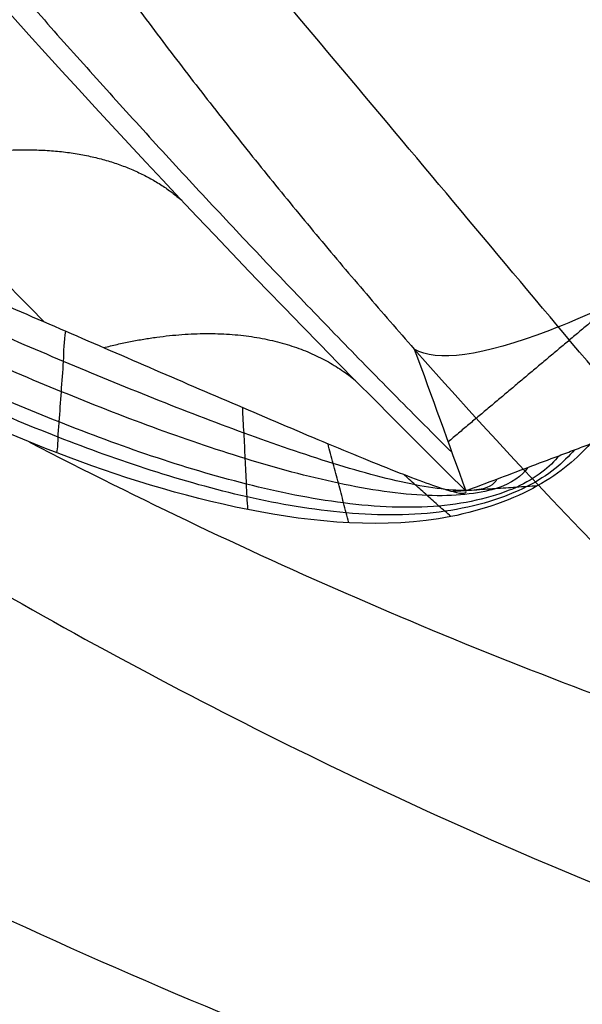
# Model space of a CAD drawing. Header units: millimetres. Extents: x -1267 to 1231, y -1283 to 1250.
# Tile 55 of 256: x 623.903 to 624.398, y -658.611 to -657.745. Entities that reach past the tile are written whole.
import ezdxf

# ---------------------------------------------------------------- set-up
doc = ezdxf.new("R2010")
doc.units = ezdxf.units.MM
doc.layers.add('Default', color=7, linetype='Continuous', true_color=0x000000)

msp = doc.modelspace()

# ---------------------------------------------------------------- linework, layer by layer
at = {"layer": 'Default'}
for points, degree, knots in [([(300.0524072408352, -3.748458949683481, 710.8801906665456), (300.0521961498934, -3.748091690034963, 707.694357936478), (300.2199723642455, -4.039985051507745, 701.1464371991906), (301.2617391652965, -5.85238567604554, 688.3580270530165), (303.929137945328, -10.49283848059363, 672.899898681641), (309.0513282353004, -19.40348730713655, 655.9805085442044), (315.8944462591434, -31.30736021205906, 640.5812651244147), (324.2890064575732, -45.90934122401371, 626.5797538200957), (334.0890597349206, -62.95526292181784, 613.8674948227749), (345.3206197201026, -82.49005284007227, 602.1906041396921), (357.8951350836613, -104.3593166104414, 591.549625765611), (371.5217297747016, -128.0567730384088, 582.0611282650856), (385.9062275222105, -153.0705060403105, 573.716755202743), (400.8861500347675, -179.1176720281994, 566.4262724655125), (416.4944371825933, -206.2551818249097, 560.0475722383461), (432.5959151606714, -234.2476084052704, 554.5349066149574), (454.6412700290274, -272.5695528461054, 548.2552379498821), (482.4639565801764, -320.9260805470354, 542.4181849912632), (515.5562877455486, -378.4250326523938, 538.1255835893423), (557.3284445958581, -450.9774550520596, 535.5289813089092), (597.064947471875, -519.9454697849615, 536.8430855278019), (634.2348140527, -584.3823459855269, 542.1044032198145), (659.0528953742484, -627.3639474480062, 547.4567281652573), (681.6094466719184, -666.3808593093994, 554.094026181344), (701.9904286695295, -701.578686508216, 561.8575278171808), (720.1137210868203, -732.8121315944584, 570.5500290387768), (733.7220052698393, -756.1979860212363, 578.6739236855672), (743.3935030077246, -772.7664622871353, 585.5580797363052), (751.6182144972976, -786.8203229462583, 592.1376186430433), (760.515258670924, -801.9546401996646, 600.5790195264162), (769.4330000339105, -816.9989490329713, 611.4899987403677), (776.3038348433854, -828.4591067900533, 622.4843898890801), (781.4062806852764, -836.8321494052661, 633.3964663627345), (785.0215329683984, -842.6168666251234, 644.1188408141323), (787.3957639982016, -846.2565001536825, 654.4315017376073), (788.7954500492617, -848.2301100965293, 664.1047050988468), (789.5092530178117, -849.0519830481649, 672.9825374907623), (789.79597211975, -849.1928767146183, 680.7041723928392), (789.9698633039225, -849.1948731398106, 687.5053763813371), (790.1053488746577, -849.2157456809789, 692.5134869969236), (790.2081540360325, -849.2240200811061, 696.245836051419), (790.2958425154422, -849.2302883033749, 699.2138210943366), (790.3997547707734, -849.2338134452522, 702.3331109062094), (790.5433125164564, -849.2312562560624, 705.6003367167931), (790.7057998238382, -849.2213084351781, 708.190873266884), (790.9221451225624, -849.2012993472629, 710.3859803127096), (791.2360841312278, -849.167325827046, 712.4461751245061), (791.7004031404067, -849.1116900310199, 714.0483578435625), (792.3324316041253, -849.0375136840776, 715.2912681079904), (792.8144592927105, -848.9883742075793, 716.0320922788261), (793.3318746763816, -848.9488763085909, 716.6701955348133), (793.9498773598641, -848.9218207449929, 717.302733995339), (794.5548857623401, -848.9421745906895, 717.7689378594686), (794.9305729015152, -849.0154014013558, 717.9833768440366), (795.001427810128, -849.0704242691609, 718.001522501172), (794.687846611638, -848.8573709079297, 717.9029452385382), (794.5240070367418, -848.3151796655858, 717.9831537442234), (794.5767284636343, -848.2516993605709, 718.0411163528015), (794.4940693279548, -848.5123883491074, 717.8854637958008), (794.136021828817, -849.1648183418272, 717.235249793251), (793.5391988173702, -849.9914837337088, 715.8439177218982), (793.1187478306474, -850.5175484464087, 714.3758140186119), (792.8556781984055, -850.8428967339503, 713.0889092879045), (792.7274984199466, -851.001169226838, 712.2752788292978), (792.617457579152, -851.1371129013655, 710.4455895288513), (792.5194481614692, -851.258170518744, 706.987643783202), (792.431063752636, -851.3673476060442, 701.1245160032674), (792.3525436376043, -851.4643371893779, 692.0635364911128), (792.2833827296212, -851.5497670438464, 679.0190055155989), (792.192853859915, -851.6615911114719, 651.307213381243), (792.1144154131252, -851.758481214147, 600.0505181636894), (792.0267639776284, -851.8667527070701, 461.1839718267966), (792.0005457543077, -851.8991419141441, 182.5285092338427), (792.0023989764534, -851.8968545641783, -68.31863487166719), (792.0021602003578, -851.897149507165, -225.695462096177)], 3, [0, 0, 0, 0, 9.388442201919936, 19.25512239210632, 38.0357442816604, 57.17843237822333, 77.3168074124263, 98.86539763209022, 122.0388003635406, 146.9159871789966, 174.4812761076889, 203.7394453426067, 233.403787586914, 264.3153390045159, 296.2702264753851, 329.0540267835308, 362.4359049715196, 430.0394854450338, 497.1074358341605, 561.6566341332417, 681.0761228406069, 735.5503113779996, 785.095597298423, 830.6129718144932, 871.975612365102, 909.0590200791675, 941.7471695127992, 956.4108816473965, 969.9438854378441, 994.145097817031, 1014.383416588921, 1031.059829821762, 1045.211792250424, 1057.425139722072, 1068.185791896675, 1077.831908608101, 1086.531433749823, 1094.43038182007, 1100.698228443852, 1106.966075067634, 1109.443200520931, 1111.920325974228, 1115.873565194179, 1118.839666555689, 1121.8057679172, 1123.74997339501, 1125.694178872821, 1128.415158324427, 1129.54333093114, 1130.671503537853, 1131.613869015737, 1132.55623449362, 1134.048778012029, 1134.627280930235, 1135.098362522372, 1135.474965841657, 1135.828413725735, 1136.256816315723, 1136.804406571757, 1138.301001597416, 1140.37455111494, 1143.063929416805, 1143.836764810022, 1144.747770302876, 1146.416515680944, 1149.651855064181, 1155.268412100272, 1164.064887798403, 1176.856475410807, 1194.436137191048, 1247.205444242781, 1330.641386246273, 1611.044188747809, 2083.174467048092, 2083.174467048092, 2083.174467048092, 2083.174467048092]), ([(298.0524072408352, -5.748458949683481, 710.8801906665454), (298.052200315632, -5.748095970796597, 707.7194513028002), (298.2186370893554, -6.03765257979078, 701.2249500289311), (299.2516186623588, -7.834755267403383, 688.5454972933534), (301.8959403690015, -12.43504150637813, 673.2195001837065), (306.9791788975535, -21.27790354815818, 656.426087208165), (313.7811841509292, -33.11023162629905, 641.1173570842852), (322.1377665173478, -47.64612251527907, 627.1779608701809), (331.9048364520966, -64.6346430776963, 614.5077629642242), (343.108072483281, -84.12013703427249, 602.8598895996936), (355.6585788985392, -105.9476106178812, 592.2389515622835), (369.2651198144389, -129.610156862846, 582.7642553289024), (383.6328397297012, -154.5946783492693, 574.4295220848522), (398.5985683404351, -180.6171277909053, 567.1458876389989), (414.1945908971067, -207.7332771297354, 560.7721605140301), (430.2853637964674, -235.7070562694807, 555.263134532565), (452.3180886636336, -274.0069967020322, 548.9870352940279), (480.1276914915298, -322.3407249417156, 543.1526607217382), (513.2070205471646, -379.8170169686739, 538.861713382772), (554.9641900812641, -452.3433245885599, 536.2660351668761), (594.6847764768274, -521.2836361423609, 537.5797154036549), (631.837304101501, -585.6903855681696, 542.8386159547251), (656.6422461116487, -628.6491873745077, 548.1881401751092), (679.1849223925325, -667.6420601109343, 554.8214017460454), (699.5508093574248, -702.8137835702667, 562.579224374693), (717.6572159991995, -734.0180966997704, 571.2637376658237), (731.2486272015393, -757.3749282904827, 579.3777377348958), (740.9041495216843, -773.9160199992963, 586.2506144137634), (749.1119159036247, -787.9409144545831, 592.8166334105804), (757.9851242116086, -803.0346491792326, 601.2359518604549), (766.8682935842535, -818.0205782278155, 612.1056101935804), (773.7014061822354, -829.4177480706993, 623.0409654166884), (778.7662613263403, -837.7290286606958, 633.8741967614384), (782.3486783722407, -843.4611453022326, 644.5005046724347), (784.6992480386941, -847.0644928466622, 654.7107949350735), (786.0855360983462, -849.019271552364, 664.2902586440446), (786.7937651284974, -849.8348856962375, 673.0955589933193), (787.0791269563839, -849.9753629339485, 680.7750081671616), (787.2530466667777, -849.9774170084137, 687.575915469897), (787.3885087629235, -849.9982795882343, 692.5834876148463), (787.491460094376, -850.0065753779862, 696.3212277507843), (787.5794009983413, -850.0128604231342, 699.2973023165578), (787.6837818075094, -850.0164204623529, 702.4329585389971), (787.829170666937, -850.0138297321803, 705.7406746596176), (787.9950707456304, -850.0037407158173, 708.3975464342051), (788.2240665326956, -849.9825589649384, 710.7195364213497), (788.565356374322, -849.9458042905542, 712.9983761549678), (789.1474689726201, -849.8761280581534, 715.0477092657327), (789.9836243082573, -849.7779495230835, 716.6923777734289), (790.6194330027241, -849.713177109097, 717.6693005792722), (791.3043851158, -849.6607446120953, 718.5144995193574), (792.1272796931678, -849.6251928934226, 719.3562023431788), (792.942392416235, -849.6505879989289, 719.9877691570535), (793.5093546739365, -849.7577978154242, 720.3147144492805), (793.6938013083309, -849.8643706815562, 720.3806105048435), (793.3713237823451, -849.6509115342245, 720.2767148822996), (793.1929453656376, -849.0626800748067, 720.3647150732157), (793.2454961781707, -849.1843320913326, 720.3588136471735), (793.0707065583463, -849.6993405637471, 720.0338085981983), (792.545284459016, -850.6420876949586, 719.0726704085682), (791.7625858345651, -851.7239948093, 717.2425837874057), (791.2425882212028, -852.37376303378, 715.3997453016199), (790.937846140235, -852.7507994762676, 713.9309750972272), (790.73877188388, -852.9966072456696, 712.6251362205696), (790.6258302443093, -853.1361429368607, 710.599348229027), (790.5242920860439, -853.2615520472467, 707.0717670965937), (790.4360763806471, -853.370516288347, 701.1712442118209), (790.3572044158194, -853.4679311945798, 692.0921535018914), (790.2880579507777, -853.5533306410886, 679.036791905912), (790.1974810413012, -853.6651870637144, 651.315677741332), (790.1190455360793, -853.7620237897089, 600.0545930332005), (790.0313873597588, -853.8701689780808, 461.1845822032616), (790.0051674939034, -853.9022909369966, 182.5286250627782), (790.0070182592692, -853.8997670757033, -68.3186511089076), (790.0067794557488, -853.8999138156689, -225.695462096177)], 3, [0, 0, 0, 0, 9.388442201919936, 19.25512239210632, 38.0357442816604, 57.17843237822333, 77.3168074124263, 98.86539763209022, 122.0388003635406, 146.9159871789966, 174.4812761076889, 203.7394453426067, 233.403787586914, 264.3153390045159, 296.2702264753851, 329.0540267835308, 362.4359049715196, 430.0394854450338, 497.1074358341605, 561.6566341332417, 681.0761228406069, 735.5503113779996, 785.095597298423, 830.6129718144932, 871.975612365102, 909.0590200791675, 941.7471695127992, 956.4108816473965, 969.9438854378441, 994.145097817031, 1014.383416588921, 1031.059829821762, 1045.211792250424, 1057.425139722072, 1068.185791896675, 1077.831908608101, 1086.531433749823, 1094.43038182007, 1100.698228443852, 1106.966075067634, 1109.443200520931, 1111.920325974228, 1115.873565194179, 1118.839666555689, 1121.8057679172, 1123.74997339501, 1125.694178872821, 1128.415158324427, 1129.54333093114, 1130.671503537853, 1131.613869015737, 1132.55623449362, 1134.048778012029, 1134.627280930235, 1135.098362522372, 1135.474965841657, 1135.828413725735, 1136.256816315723, 1136.804406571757, 1138.301001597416, 1140.37455111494, 1143.063929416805, 1143.836764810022, 1144.747770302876, 1146.416515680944, 1149.651855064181, 1155.268412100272, 1164.064887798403, 1176.856475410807, 1194.436137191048, 1247.205444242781, 1330.641386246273, 1611.044188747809, 2083.174467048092, 2083.174467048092, 2083.174467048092, 2083.174467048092]), ([(302.0524072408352, -5.748458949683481, 710.8801906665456), (302.0522115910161, -5.748118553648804, 707.7872916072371), (302.2150271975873, -6.031381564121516, 701.4372162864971), (303.2242553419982, -7.787173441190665, 689.0523680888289), (305.8061732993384, -12.27891607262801, 674.0836856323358), (310.7840570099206, -20.93852727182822, 657.6310188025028), (317.4748338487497, -32.577397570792, 642.5671736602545), (325.7286376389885, -46.93453976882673, 628.7958824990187), (335.4064118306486, -63.76777382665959, 616.2395598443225), (346.532930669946, -83.11986906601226, 604.6702844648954), (359.0183686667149, -104.8342127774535, 594.1036617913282), (372.5705193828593, -128.4022076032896, 584.6663998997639), (386.8926922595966, -153.3075624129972, 576.3578380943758), (401.8198451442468, -179.26297311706, 569.092817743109), (417.3824891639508, -206.3211258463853, 562.7326271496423), (433.4440780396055, -234.2442060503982, 557.2335255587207), (455.442298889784, -272.4842175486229, 550.9671807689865), (483.2160103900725, -320.7556278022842, 545.1401606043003), (516.2594084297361, -378.1695595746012, 540.8537949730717), (557.9746779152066, -450.6231794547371, 538.2607075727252), (597.6503496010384, -519.4856090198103, 539.573222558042), (634.7531766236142, -583.8062657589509, 544.8252115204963), (659.5200384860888, -626.6991601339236, 550.1666298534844), (682.0220130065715, -665.6216643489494, 556.7880645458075), (702.3430262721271, -700.7159171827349, 564.5290219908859), (720.3985165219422, -731.8324962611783, 573.1894712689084), (733.9382810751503, -755.1005673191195, 581.2732121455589), (743.5443097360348, -771.5568685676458, 588.1111581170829), (751.6990750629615, -785.4912024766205, 594.634894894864), (760.4976876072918, -800.4579703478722, 602.9851015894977), (769.2728586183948, -815.2615578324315, 613.7256651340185), (775.9883367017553, -826.4623161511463, 624.4768982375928), (780.9362336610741, -834.5814326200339, 635.0647689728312), (784.4168016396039, -840.1503823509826, 645.3930052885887), (786.6943182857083, -843.6416856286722, 655.2870603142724), (788.0395728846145, -845.5387817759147, 664.5790443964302), (788.7310409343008, -846.3355882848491, 673.1653660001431), (789.0125643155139, -846.474974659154, 680.7228626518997), (789.1869793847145, -846.477197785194, 687.5385239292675), (789.3222924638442, -846.4980079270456, 692.5414948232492), (789.4251224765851, -846.5062949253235, 696.2745133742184), (789.5128148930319, -846.5125612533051, 699.2426204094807), (789.6167630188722, -846.5160899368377, 702.3632234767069), (789.7605153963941, -846.513529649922, 705.634897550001), (789.9234555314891, -846.5035609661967, 708.2339255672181), (790.1414496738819, -846.483404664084, 710.4465388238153), (790.4599045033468, -846.448952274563, 712.5400243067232), (790.9407705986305, -846.3913838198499, 714.2087002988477), (791.6120470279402, -846.3124701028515, 715.5307738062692), (792.138110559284, -846.2591503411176, 716.3400898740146), (792.7198268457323, -846.2131758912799, 717.0609160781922), (793.4655234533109, -846.1861063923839, 717.8194291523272), (794.2460890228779, -846.1916771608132, 718.4466617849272), (795.1235674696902, -846.3615052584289, 718.9592570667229), (795.7632393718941, -846.572918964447, 719.2647021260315), (796.71350831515, -847.3067726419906, 719.5314745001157), (797.1345528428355, -848.6582532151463, 719.3421660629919), (796.9969434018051, -849.3673044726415, 719.0069793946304), (796.7307560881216, -850.1877852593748, 718.4762032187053), (796.2305127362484, -851.0330116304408, 717.5698505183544), (795.5725219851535, -851.9548310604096, 716.0140996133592), (795.1362419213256, -852.4960977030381, 714.4844043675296), (794.8681975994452, -852.8286278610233, 713.1751419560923), (794.7328239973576, -852.9956303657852, 712.311404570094), (794.6224530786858, -853.1320305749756, 710.4613675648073), (794.5240914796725, -853.2535062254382, 706.9963152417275), (794.4357205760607, -853.3626724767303, 701.129319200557), (794.3571654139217, -853.459703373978, 692.0664828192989), (794.2880054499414, -853.5451326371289, 679.0208352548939), (794.1974714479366, -853.656962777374, 651.3080845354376), (794.1190326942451, -853.7538531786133, 600.0509374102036), (794.0313790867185, -853.8621269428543, 461.1840346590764), (794.0051580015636, -853.8945189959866, 182.5285211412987), (794.0070096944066, -853.892233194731, -68.31863653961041), (794.0067709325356, -853.8925281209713, -225.695462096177)], 3, [0, 0, 0, 0, 9.388442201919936, 19.25512239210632, 38.0357442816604, 57.17843237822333, 77.3168074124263, 98.86539763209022, 122.0388003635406, 146.9159871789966, 174.4812761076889, 203.7394453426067, 233.403787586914, 264.3153390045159, 296.2702264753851, 329.0540267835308, 362.4359049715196, 430.0394854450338, 497.1074358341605, 561.6566341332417, 681.0761228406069, 735.5503113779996, 785.095597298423, 830.6129718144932, 871.975612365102, 909.0590200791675, 941.7471695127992, 956.4108816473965, 969.9438854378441, 994.145097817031, 1014.383416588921, 1031.059829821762, 1045.211792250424, 1057.425139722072, 1068.185791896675, 1077.831908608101, 1086.531433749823, 1094.43038182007, 1100.698228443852, 1106.966075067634, 1109.443200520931, 1111.920325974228, 1115.873565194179, 1118.839666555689, 1121.8057679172, 1123.74997339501, 1125.694178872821, 1128.415158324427, 1129.54333093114, 1130.671503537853, 1131.613869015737, 1132.55623449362, 1134.048778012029, 1134.627280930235, 1135.098362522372, 1135.474965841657, 1135.828413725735, 1136.256816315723, 1136.804406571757, 1138.301001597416, 1140.37455111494, 1143.063929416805, 1143.836764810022, 1144.747770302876, 1146.416515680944, 1149.651855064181, 1155.268412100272, 1164.064887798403, 1176.856475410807, 1194.436137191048, 1247.205444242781, 1330.641386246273, 1611.044188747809, 2083.174467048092, 2083.174467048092, 2083.174467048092, 2083.174467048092]), ([(300.0524072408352, -7.748458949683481, 710.8801906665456), (300.0522157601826, -7.748125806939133, 707.8123849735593), (300.2136919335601, -8.029058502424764, 701.5157291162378), (301.2141348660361, -9.769566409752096, 689.239838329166), (303.7729757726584, -14.22116211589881, 674.4032871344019), (308.7119077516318, -22.81301236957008, 658.0765974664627), (315.3615718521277, -34.3803656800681, 643.1032656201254), (323.5773978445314, -48.67144737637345, 629.3940895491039), (333.2221887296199, -65.44731151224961, 616.8798279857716), (344.3203836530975, -84.75014387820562, 605.3395699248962), (356.7818127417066, -106.4227321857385, 594.7929875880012), (370.3139097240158, -129.9558526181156, 585.3695269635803), (384.6193048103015, -154.8320321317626, 577.0706049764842), (399.5322638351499, -180.7627626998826, 569.8124329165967), (415.0826433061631, -207.799591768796, 563.4572154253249), (431.1335271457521, -235.7040614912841, 557.9617534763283), (453.1191180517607, -273.9221183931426, 551.6989781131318), (480.8797458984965, -322.1707895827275, 545.8746363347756), (513.91014190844, -379.5621306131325, 541.5899247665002), (555.610424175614, -451.9897205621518, 538.9977614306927), (595.2701794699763, -520.8245240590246, 540.3098524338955), (632.3556676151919, -585.1151222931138, 545.5594242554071), (657.1093902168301, -627.9852608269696, 550.8980418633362), (679.5974897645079, -666.8837640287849, 557.5154401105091), (699.903408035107, -701.9519458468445, 565.2507185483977), (717.9420125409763, -733.039420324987, 573.9031798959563), (731.4649041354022, -756.2784875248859, 581.9770261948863), (741.0549573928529, -772.7074166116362, 588.8036927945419), (749.1927776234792, -786.6127941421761, 595.3139096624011), (757.9675543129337, -801.538988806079, 603.6420339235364), (766.7081533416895, -816.2842034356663, 614.3412765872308), (773.3859092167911, -827.4219766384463, 625.0334737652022), (778.2962154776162, -835.479330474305, 635.5424993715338), (781.7439482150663, -840.9956762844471, 645.7746691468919), (783.9978034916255, -844.4506882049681, 655.5663535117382), (785.3296600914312, -846.3289464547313, 664.7645979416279), (786.0155541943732, -847.1194869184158, 673.2783875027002), (786.2957202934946, -847.2584499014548, 680.7936984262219), (786.4701638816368, -847.2607243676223, 687.6090630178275), (786.6054534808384, -847.2815199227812, 692.6114954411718), (786.7084296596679, -847.2898248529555, 696.3499050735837), (786.7963744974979, -847.2961052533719, 699.3261016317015), (786.900791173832, -847.2996659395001, 702.4630711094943), (787.0463746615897, -847.297069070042, 705.7752354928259), (787.2127275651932, -847.2869567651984, 708.4405987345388), (787.4433721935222, -847.2656257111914, 710.7800949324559), (787.789177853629, -847.2283901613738, 713.0922253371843), (788.3878375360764, -847.1567795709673, 715.2080517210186), (789.263240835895, -847.0538624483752, 716.9318834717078), (789.9430853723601, -846.9849090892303, 717.9772981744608), (790.6923383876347, -846.9259995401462, 718.9052200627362), (791.6429268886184, -846.8904334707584, 719.8728975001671), (792.6335967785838, -846.9010453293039, 720.6654930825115), (793.7023503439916, -847.1048564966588, 721.2905946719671), (794.4556139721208, -847.3678203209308, 721.6437901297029), (795.3969865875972, -848.1012679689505, 721.9052441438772), (795.8034922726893, -849.406707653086, 721.7237273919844), (795.6657122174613, -850.3008913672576, 721.3246766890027), (795.3073944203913, -851.3756922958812, 720.6245480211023), (794.639776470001, -852.5112372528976, 719.4072711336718), (793.7959101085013, -853.6883006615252, 717.4127656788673), (793.2600834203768, -854.3532728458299, 715.5083356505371), (792.9503666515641, -854.7374927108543, 714.0172077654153), (792.7440985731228, -854.9920318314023, 712.6612619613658), (792.6308268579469, -855.1320260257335, 710.615126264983), (792.5289365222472, -855.2578565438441, 707.0804385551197), (792.4407343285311, -855.3668155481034, 701.1760474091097), (792.3618273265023, -855.4642803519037, 692.0950998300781), (792.2926818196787, -855.5496915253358, 679.0386216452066), (792.2020998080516, -855.6615801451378, 651.3165488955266), (792.1236640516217, -855.7584654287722, 600.0550122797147), (792.0360038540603, -855.8667435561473, 461.1846450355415), (792.0097814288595, -855.8991304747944, 182.5286369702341), (792.0116309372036, -855.8968441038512, -68.31865277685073), (792.0113923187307, -855.8971388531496, -225.695462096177)], 3, [0, 0, 0, 0, 9.388442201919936, 19.25512239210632, 38.0357442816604, 57.17843237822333, 77.3168074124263, 98.86539763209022, 122.0388003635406, 146.9159871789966, 174.4812761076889, 203.7394453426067, 233.403787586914, 264.3153390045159, 296.2702264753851, 329.0540267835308, 362.4359049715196, 430.0394854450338, 497.1074358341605, 561.6566341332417, 681.0761228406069, 735.5503113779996, 785.095597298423, 830.6129718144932, 871.975612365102, 909.0590200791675, 941.7471695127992, 956.4108816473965, 969.9438854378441, 994.145097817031, 1014.383416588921, 1031.059829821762, 1045.211792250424, 1057.425139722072, 1068.185791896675, 1077.831908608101, 1086.531433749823, 1094.43038182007, 1100.698228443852, 1106.966075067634, 1109.443200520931, 1111.920325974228, 1115.873565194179, 1118.839666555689, 1121.8057679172, 1123.74997339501, 1125.694178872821, 1128.415158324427, 1129.54333093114, 1130.671503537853, 1131.613869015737, 1132.55623449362, 1134.048778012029, 1134.627280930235, 1135.098362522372, 1135.474965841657, 1135.828413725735, 1136.256816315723, 1136.804406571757, 1138.301001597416, 1140.37455111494, 1143.063929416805, 1143.836764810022, 1144.747770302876, 1146.416515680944, 1149.651855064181, 1155.268412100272, 1164.064887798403, 1176.856475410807, 1194.436137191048, 1247.205444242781, 1330.641386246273, 1611.044188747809, 2083.174467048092, 2083.174467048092, 2083.174467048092, 2083.174467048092]), ([(502.7523519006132, -509.1771447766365, -761.8854170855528), (516.402428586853, -525.4446727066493, -778.9052957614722), (558.1050575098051, -575.1439305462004, -825.7721121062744), (654.0436860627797, -689.4791357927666, -903.1800567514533), (739.1671281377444, -790.9253036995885, -928.0399797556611), (792.0067762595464, -853.8971441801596, -928.0399797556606)], 3, [2.415480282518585, 2.415480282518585, 2.415480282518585, 2.415480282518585, 70.39614350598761, 198.6360556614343, 404.9955273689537, 404.9955273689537, 404.9955273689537, 404.9955273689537]), ([(503.5133331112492, -510.0840468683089, -762.3008034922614), (516.981259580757, -526.1344966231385, -779.0427654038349), (558.4788074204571, -575.5893483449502, -825.6051029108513), (654.132118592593, -689.5845255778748, -902.7820283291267), (739.2003279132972, -790.9648696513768, -927.6245933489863), (792.0067762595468, -853.8971441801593, -927.6245933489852)], 3, [2.408267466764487, 2.408267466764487, 2.408267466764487, 2.408267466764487, 69.36707553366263, 197.5378925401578, 403.7861785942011, 403.7861785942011, 403.7861785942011, 403.7861785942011]), ([(620.7031076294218, -657.8059147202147, -744.9947911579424), (620.4915413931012, -657.4264117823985, -744.7789978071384), (620.1408804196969, -656.6545784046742, -744.3640278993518), (619.8259103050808, -655.4751994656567, -743.7943868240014), (619.7952202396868, -653.9548959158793, -743.165402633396), (620.3896515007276, -652.2207502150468, -742.634772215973), (621.582697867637, -650.7934918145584, -742.4404849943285), (623.1988311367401, -649.8631282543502, -742.6344999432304), (625.0227210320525, -649.5844398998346, -743.1708194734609), (626.5163624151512, -649.8826151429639, -743.8023791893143), (627.6126712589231, -650.3960738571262, -744.3680510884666), (628.3062886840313, -650.8727001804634, -744.7803053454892), (628.6411771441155, -651.145073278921, -744.9948021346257)], 5, [-7.407705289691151e-11, -7.407705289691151e-11, -7.407705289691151e-11, -7.407705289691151e-11, -7.407705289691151e-11, -7.407705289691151e-11, 0.124936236, 0.249872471, 0.374808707, 0.4997449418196, 0.624808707, 0.749872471, 0.874936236, 0.9999998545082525, 0.9999998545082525, 0.9999998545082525, 0.9999998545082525, 0.9999998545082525, 0.9999998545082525]), ([(628.5084818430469, -652.0181685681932, -744.9582526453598), (627.9362023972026, -651.4910893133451, -744.5819082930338), (627.0292397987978, -650.9407641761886, -744.0919527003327), (625.8599275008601, -650.5916912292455, -743.5949410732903), (624.7411199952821, -650.4724103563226, -743.1996191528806), (623.4596408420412, -650.7138696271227, -742.8880797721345), (622.171965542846, -651.4973331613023, -742.7771041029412), (621.1833017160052, -652.6230344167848, -742.8877395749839), (620.7193194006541, -653.8229910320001, -743.1906107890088), (620.6386325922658, -654.9388408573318, -743.5822240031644), (620.7763557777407, -656.1568614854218, -744.0804841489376), (621.1612403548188, -657.1639212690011, -744.5774112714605), (621.5859774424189, -657.8268760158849, -744.9582663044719)], 3, [0, 0, 0, 0, 1.582971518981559, 2.374457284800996, 3.165943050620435, 4.748914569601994, 6.33188610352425, 7.913243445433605, 9.494600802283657, 10.28527947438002, 11.07595814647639, 12.65731550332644, 12.65731550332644, 12.65731550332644, 12.65731550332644]), ([(623.9111155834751, -658.1163683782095, -747.7481053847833), (624.1062262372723, -658.2175833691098, -747.8568181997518), (624.5075387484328, -658.3916368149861, -748.0652808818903), (625.1210987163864, -658.5539234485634, -748.3386883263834), (625.7139751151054, -658.6124993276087, -748.5609181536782), (626.2618709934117, -658.5759462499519, -748.7285075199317), (626.7634560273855, -658.453817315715, -748.8459188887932), (627.2189079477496, -658.2510340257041, -748.9160305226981), (627.6288906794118, -657.9660696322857, -748.9390416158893), (627.987355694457, -657.5938801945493, -748.911213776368), (628.2692135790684, -657.1493811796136, -748.8298849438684), (628.4557457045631, -656.6785584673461, -748.7061847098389), (628.5567305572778, -656.2313170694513, -748.5624569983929), (628.5963229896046, -655.8273852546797, -748.4144451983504), (628.5948255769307, -655.4654420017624, -748.2685190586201), (628.5658382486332, -655.1421866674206, -748.1280722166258), (628.5183651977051, -654.8518018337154, -747.9939710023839), (628.4589929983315, -654.5920453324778, -747.8676930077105), (628.4122050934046, -654.429054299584, -747.7848561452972), (628.388345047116, -654.353251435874, -747.7455328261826)], 3, [0.2266808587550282, 0.2266808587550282, 0.2266808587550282, 0.2266808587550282, 0.265132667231, 0.3030509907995, 0.3376113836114, 0.3695740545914, 0.399720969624, 0.4289494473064, 0.45819563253, 0.4887049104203, 0.5210056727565, 0.5515720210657, 0.5782125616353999, 0.6018065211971, 0.6229347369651, 0.6417466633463, 0.6587230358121, 0.6744953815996, 0.6884092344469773, 0.6884092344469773, 0.6884092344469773, 0.6884092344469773]), ([(622.4059157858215, -655.8933586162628, -746.0995016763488), (622.4059171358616, -655.8933614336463, -746.0995033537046), (622.439846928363, -655.9641690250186, -746.1416593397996), (622.5095456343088, -656.1040876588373, -746.2259061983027), (622.6222364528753, -656.3127625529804, -746.3546669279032), (622.7444621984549, -656.5215194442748, -746.4868597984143), (622.8774011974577, -656.731171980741, -746.6232501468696), (623.0192566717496, -656.9385247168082, -746.7618409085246), (623.1680507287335, -657.1412046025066, -746.9009196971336), (623.3219022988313, -657.3376328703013, -747.0391458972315), (623.4787814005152, -657.5263889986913, -747.1751930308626), (623.6362039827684, -657.7057756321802, -747.3074552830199), (623.7843627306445, -657.8663763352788, -747.4284398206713), (623.8805129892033, -657.9662092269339, -747.5050900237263), (623.9239543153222, -658.0104576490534, -747.5393573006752)], 3, [-1.291528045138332e-06, -1.291528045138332e-06, -1.291528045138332e-06, -1.291528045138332e-06, 0, 0.03245791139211, 0.0646852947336, 0.09824603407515, 0.1326898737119, 0.1674922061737, 0.2021859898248, 0.2365826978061, 0.2704545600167, 0.3033464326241, 0.3348555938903, 0.3603657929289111, 0.3603657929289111, 0.3603657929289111, 0.3603657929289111]), ([(624.2954423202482, -658.1592395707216, -747.2965572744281), (623.9463673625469, -657.8157522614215, -747.0067895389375), (623.6506799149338, -657.4728448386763, -746.7481605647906), (623.4009514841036, -657.1397694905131, -746.5216718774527), (623.3947079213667, -657.1314203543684, -746.516006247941), (623.384683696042, -657.1179637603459, -746.5069026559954), (623.3697085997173, -657.0977957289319, -746.4932937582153), (623.335193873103, -657.0508567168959, -746.4618653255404), (623.2678603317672, -656.9574713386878, -746.4003128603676), (623.2130067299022, -656.8783184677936, -746.3497950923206), (623.1069521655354, -656.7213263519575, -746.2517511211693), (623.0411348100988, -656.6184162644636, -746.190382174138), (622.8565776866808, -656.3159508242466, -746.018146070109), (622.7508573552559, -656.1226488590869, -745.9192087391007), (622.655571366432, -655.9404616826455, -745.8350742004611)], 3, [0, 0, 0, 0, 1.284169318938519, 1.284169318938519, 1.304234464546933, 1.304234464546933, 1.324299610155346, 1.364429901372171, 1.444690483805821, 1.605211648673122, 1.605211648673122, 1.926253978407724, 1.926253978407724, 2.568338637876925, 2.568338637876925, 2.568338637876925, 2.568338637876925]), ([(621.9699407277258, -657.0487703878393, -746.6226284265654), (622.2221167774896, -657.3493021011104, -746.8400928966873), (622.4705522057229, -657.5851140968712, -747.0301939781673), (622.8058435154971, -657.8655153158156, -747.2685544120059), (622.9115106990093, -657.9467445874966, -747.3403910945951), (623.0580357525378, -658.0528191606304, -747.4371440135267), (623.1048891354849, -658.0855453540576, -747.4675665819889), (623.1718985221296, -658.1309725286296, -747.5105456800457), (623.2045862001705, -658.1527701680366, -747.5313718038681), (623.2412357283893, -658.1766558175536, -747.5545293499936), (623.2591824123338, -658.1882193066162, -747.5658260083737), (623.2667921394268, -658.1930945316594, -747.5706072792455), (623.2718470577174, -658.1963268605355, -747.5737814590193), (623.2723651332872, -658.1966599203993, -747.5741073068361), (623.5654797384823, -658.3833774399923, -747.7579498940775), (623.8530020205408, -658.5280041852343, -747.9224832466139), (624.2702745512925, -658.6953297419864, -748.1422054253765), (624.4070584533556, -658.742840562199, -748.2109898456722), (624.6074938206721, -658.8028554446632, -748.3076238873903), (624.7065292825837, -658.830049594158, -748.3543092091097), (624.8197523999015, -658.8570965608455, -748.4059887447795), (624.8677550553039, -658.8677108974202, -748.4275494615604), (624.8996382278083, -658.8745727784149, -748.4417937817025), (624.9134809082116, -658.8774817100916, -748.4479496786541), (625.5029024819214, -658.9973653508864, -748.7084764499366), (626.0527343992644, -658.9853408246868, -748.9028478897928), (627.0392346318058, -658.753681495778, -749.1560103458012), (627.4756848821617, -658.5344230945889, -749.2151873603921), (627.8291314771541, -658.2378461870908, -749.2151873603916)], 3, [0, 0, 0, 0, 0.7648199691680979, 0.7648199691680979, 1.147229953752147, 1.147229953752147, 1.338434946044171, 1.338434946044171, 1.434037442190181, 1.481838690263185, 1.505739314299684, 1.517689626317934, 1.517689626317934, 1.529639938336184, 1.529639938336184, 2.29445990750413, 2.29445990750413, 2.676869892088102, 2.676869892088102, 2.868074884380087, 2.963677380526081, 3.011478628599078, 3.011478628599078, 3.059279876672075, 3.059279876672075, 4.588919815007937, 4.588919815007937, 6.1185597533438, 6.1185597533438, 6.1185597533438, 6.1185597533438]), ([(628.3081367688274, -658.808702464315, -748.9291319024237), (627.9459914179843, -659.1124325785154, -748.929077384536), (627.5195793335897, -659.3164267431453, -748.8716108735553), (627.0155527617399, -659.422277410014, -748.7531427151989), (626.9975335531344, -659.4259308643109, -748.7488585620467), (626.9641518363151, -659.4324183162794, -748.7408169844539), (626.9139902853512, -659.4417758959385, -748.7285871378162), (626.7963238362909, -659.4609950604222, -748.698878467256), (626.5584996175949, -659.4889726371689, -748.6347716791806), (626.0728858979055, -659.5030847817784, -748.4878003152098), (625.6395622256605, -659.4434500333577, -748.329668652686), (624.7501370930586, -659.228539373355, -747.9705303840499), (624.1712479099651, -658.9700686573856, -747.6924726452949), (623.5932535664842, -658.5858075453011, -747.3676970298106), (623.5786525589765, -658.5759942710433, -747.3594530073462), (623.5466854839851, -658.5543169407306, -747.3413318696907), (623.4988837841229, -658.5215811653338, -747.314114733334), (623.3883888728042, -658.4436592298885, -747.2503600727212), (623.171568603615, -658.2816615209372, -747.1218587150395), (622.7546062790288, -657.9330507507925, -746.8608878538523), (622.4258012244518, -657.5920437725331, -746.6303960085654), (622.2193050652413, -657.3459512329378, -746.4737114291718)], 3, [-6.293257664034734, -6.293257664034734, -6.293257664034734, -6.293257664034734, -4.719943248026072, -4.719943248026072, -4.670777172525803, -4.670777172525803, -4.621611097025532, -4.523278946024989, -4.326614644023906, -3.93328604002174, -3.146628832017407, -3.146628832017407, -1.573314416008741, -1.573314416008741, -1.52414834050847, -1.52414834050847, -1.474982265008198, -1.376650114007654, -1.17998581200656, -0.7866572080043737, 0, 0, 0, 0]), ([(623.1690703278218, -657.7445532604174, -747.3453303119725), (623.2721023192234, -657.7546868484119, -747.3863356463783), (623.4775485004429, -657.8236702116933, -747.4599684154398), (623.7343666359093, -657.928560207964, -747.5233708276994), (623.9428520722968, -658.0185917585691, -747.5440197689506), (624.0740922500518, -658.075508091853, -747.5364279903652), (624.1752680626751, -658.1185154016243, -747.5045102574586), (624.2443755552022, -658.146804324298, -747.4594307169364), (624.2902827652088, -658.1629977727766, -747.3846907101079), (624.2963641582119, -658.1617703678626, -747.3254853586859), (624.2954423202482, -658.1592395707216, -747.2965572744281)], 3, [6.851185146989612e-05, 6.851185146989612e-05, 6.851185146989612e-05, 6.851185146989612e-05, 0.287150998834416, 0.5743019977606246, 0.7178774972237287, 0.861452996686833, 0.9332407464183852, 1.005028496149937, 1.07681624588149, 1.148606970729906, 1.148606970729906, 1.148606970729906, 1.148606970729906]), ([(624.3911837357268, -658.1232163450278, -747.6845615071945), (624.3817839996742, -658.1341847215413, -747.7115390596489), (624.3550438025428, -658.1574479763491, -747.7623552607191), (624.2793343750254, -658.1813598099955, -747.8046533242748), (624.1897253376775, -658.1811730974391, -747.8066255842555), (624.0731586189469, -658.1609557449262, -747.784141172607), (623.9348727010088, -658.1145062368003, -747.7336044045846), (623.7256132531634, -658.0203220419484, -747.6376687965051), (623.4773386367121, -657.8848975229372, -747.5046086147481), (623.2771606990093, -657.7748450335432, -747.3967017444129), (623.169089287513, -657.744555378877, -747.3453366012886)], 3, [4.74938558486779e-13, 4.74938558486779e-13, 4.74938558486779e-13, 4.74938558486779e-13, 0.0625, 0.125, 0.1875, 0.25, 0.375, 0.5, 0.75, 0.9999315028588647, 0.9999315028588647, 0.9999315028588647, 0.9999315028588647]), ([(624.3775057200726, -658.128363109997, -747.6291325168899), (624.369580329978, -658.1381261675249, -747.6563885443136), (624.3457913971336, -658.15824134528, -747.7084029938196), (624.2743396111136, -658.1764237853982, -747.7553355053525), (624.1876594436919, -658.172222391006, -747.7634659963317), (624.0732915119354, -658.1487492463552, -747.7487533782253), (623.9360122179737, -658.1008044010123, -747.7065207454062), (623.7268634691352, -658.0072133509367, -747.6213404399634), (623.4773734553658, -657.8761533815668, -747.4982337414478), (623.2764480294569, -657.7719703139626, -747.3952258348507), (623.1691030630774, -657.7445566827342, -747.3453420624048)], 3, [2.876736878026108e-13, 2.876736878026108e-13, 2.876736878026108e-13, 2.876736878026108e-13, 0.0625, 0.125, 0.1875, 0.25, 0.375, 0.5, 0.75, 0.9999203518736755, 0.9999203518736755, 0.9999203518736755, 0.9999203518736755]), ([(624.3501530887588, -658.138653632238, -747.5182731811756), (624.3451763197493, -658.1460061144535, -747.5460861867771), (624.3272897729, -658.1598252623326, -747.600497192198), (624.264353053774, -658.1665490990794, -747.6566986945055), (624.1835304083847, -658.1543185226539, -747.6771457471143), (624.0735597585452, -658.1243340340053, -747.6779768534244), (623.9382933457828, -658.0733988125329, -747.6523526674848), (623.7293654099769, -657.9809945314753, -747.5886832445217), (623.4774516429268, -657.8586675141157, -747.4854858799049), (623.2750384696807, -657.7662260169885, -747.3922797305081), (623.169154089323, -657.7445619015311, -747.3453624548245)], 3, [4.171531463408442e-14, 4.171531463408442e-14, 4.171531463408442e-14, 4.171531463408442e-14, 0.0625, 0.125, 0.1875, 0.25, 0.375, 0.5, 0.75, 0.9998791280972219, 0.9998791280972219, 0.9998791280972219, 0.9998791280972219]), ([(624.3228003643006, -658.1489443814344, -747.4074151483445), (624.3207721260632, -658.1538861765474, -747.435784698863), (624.3087878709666, -658.1614091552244, -747.492591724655), (624.2543664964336, -658.1566744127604, -747.5580618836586), (624.1794013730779, -658.136414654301, -747.5908254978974), (624.0738280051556, -658.0999188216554, -747.6072003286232), (623.9405744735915, -658.0459932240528, -747.5981845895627), (623.7318673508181, -657.9547757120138, -747.5560260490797), (623.4775620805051, -657.8411947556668, -747.4727458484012), (623.2736934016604, -657.760503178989, -747.3893565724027), (623.1693020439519, -657.7445764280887, -747.3454213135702)], 3, [9.567646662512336e-07, 9.567646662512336e-07, 9.567646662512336e-07, 9.567646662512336e-07, 0.0625, 0.125, 0.1875, 0.25, 0.375, 0.5, 0.75, 0.999759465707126, 0.999759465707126, 0.999759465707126, 0.999759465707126]), ([(624.4048712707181, -658.1180570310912, -747.7399841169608), (624.3939997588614, -658.1302331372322, -747.7666821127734), (624.364311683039, -658.1566458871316, -747.8163006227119), (624.3110018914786, -658.1764092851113, -747.8414112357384), (624.2247499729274, -658.1931483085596, -747.8581528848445), (624.1615049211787, -658.1874659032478, -747.8436189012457), (623.9870195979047, -658.1525222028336, -747.7898232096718), (623.8804275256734, -658.1059319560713, -747.7346516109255), (623.6749569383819, -658.0054635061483, -747.6253841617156), (623.4774895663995, -657.8937337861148, -747.5110812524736), (623.2782346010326, -657.7779234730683, -747.398379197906), (623.1696576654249, -657.7447476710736, -747.3456220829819)], 3, [0, 0, 0, 0, 0.07948040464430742, 0.1589608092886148, 0.1589608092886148, 0.3179216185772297, 0.3179216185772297, 0.635843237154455, 0.635843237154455, 0.9537648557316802, 1.27104263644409, 1.27104263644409, 1.27104263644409, 1.27104263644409]), ([(624.6012364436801, -657.9002560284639, -747.2756310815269), (624.5057328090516, -657.9560912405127, -747.0628291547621), (624.4283171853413, -657.9953761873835, -746.8380253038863), (624.3096638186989, -658.0408477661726, -746.3644135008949), (624.2694685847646, -658.0465247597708, -746.1188026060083), (624.2500761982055, -658.0345024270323, -745.8710581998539)], 3, [-1.210934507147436, -1.210934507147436, -1.210934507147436, -1.210934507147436, -0.605467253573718, -0.605467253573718, 0, 0, 0, 0]), ([(623.9353387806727, -658.1257391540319, -747.759899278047), (623.9363450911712, -658.1211720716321, -747.7507440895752), (623.9360860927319, -658.1121512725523, -747.7318870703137), (623.937810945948, -658.0942516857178, -747.6952467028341), (623.9390757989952, -658.0720440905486, -747.6494673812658), (623.9415226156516, -658.0453427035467, -747.594841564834), (623.9416104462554, -658.0276770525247, -747.5579328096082), (623.9430394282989, -658.0187210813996, -747.5399202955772)], 3, [-0.003648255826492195, -0.003648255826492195, -0.003648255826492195, -0.003648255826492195, 0.125, 0.25, 0.5, 0.75, 0.9999904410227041, 0.9999904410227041, 0.9999904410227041, 0.9999904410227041]), ([(628.4458597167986, -658.9728342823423, -747.5370559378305), (628.3613793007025, -659.0437684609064, -747.5370733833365), (628.2265137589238, -659.1386902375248, -747.5302570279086), (628.0549170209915, -659.229343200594, -747.5103301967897), (627.9783212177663, -659.2638896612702, -747.4992241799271), (627.9265786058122, -659.2859640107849, -747.4912499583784), (627.9021907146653, -659.2958307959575, -747.4872906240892), (627.7603265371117, -659.3496939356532, -747.462939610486), (627.5837319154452, -659.3999325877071, -747.4263461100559), (627.366579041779, -659.433349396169, -747.3707521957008), (627.2552211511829, -659.4437590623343, -747.3397298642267), (627.1988468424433, -659.4473892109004, -747.3234123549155), (627.1745374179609, -659.4486075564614, -747.3162463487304), (627.1582980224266, -659.449344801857, -747.311430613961), (627.1517657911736, -659.4496181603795, -747.3094848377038), (626.9858996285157, -659.4555921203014, -747.2597164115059), (626.7483456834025, -659.4431739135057, -747.1806014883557), (626.4652670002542, -659.3921949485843, -747.0728069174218), (626.3222445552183, -659.3575827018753, -747.0150361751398), (626.2503625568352, -659.3379958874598, -746.9851824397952), (626.2143288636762, -659.3276323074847, -746.9700134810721), (626.1988659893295, -659.3230685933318, -746.9634606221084), (626.1885529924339, -659.3199989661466, -746.9590805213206), (626.1850921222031, -659.3189644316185, -746.9576089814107), (626.0684934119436, -659.2836755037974, -746.9078694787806), (625.9047332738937, -659.225160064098, -746.8346664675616), (625.7151669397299, -659.1416744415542, -746.7440435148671), (625.6207555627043, -659.0961272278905, -746.6974271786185), (625.573642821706, -659.0724025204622, -746.6737927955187), (625.5501096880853, -659.0603023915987, -746.6618940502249), (625.5400290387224, -659.0550656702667, -746.656777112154), (625.5333097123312, -659.0515632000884, -746.653361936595), (625.5311911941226, -659.050457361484, -746.6522845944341), (625.453005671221, -659.0094258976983, -746.6124423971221), (625.343703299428, -658.9477080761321, -746.5551158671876), (625.2180689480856, -658.869069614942, -746.4863471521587), (625.155723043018, -658.8280918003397, -746.4514908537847), (625.124667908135, -658.8071882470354, -746.4339447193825), (625.1091697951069, -658.7966328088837, -746.4251421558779), (625.1014281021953, -658.791329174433, -746.4207335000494), (625.0981118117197, -658.7890506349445, -746.4188424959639), (625.0959013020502, -658.7875303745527, -746.4175814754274), (625.0960959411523, -658.7876652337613, -746.4176928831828), (624.7858996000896, -658.5739160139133, -746.2405816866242), (624.5046945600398, -658.3234140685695, -746.0588277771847), (624.2500761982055, -658.0345024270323, -745.8710581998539)], 3, [0, 0, 0, 0, 0.5370362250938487, 0.8055543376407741, 0.9398133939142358, 0.9398133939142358, 1.074072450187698, 1.074072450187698, 1.61110867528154, 1.87962678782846, 2.013885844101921, 2.08101537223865, 2.114580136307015, 2.114580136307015, 2.148144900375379, 2.148144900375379, 2.68518112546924, 2.95369923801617, 3.087958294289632, 3.155087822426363, 3.188652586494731, 3.205434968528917, 3.205434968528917, 3.222217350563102, 3.222217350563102, 3.490735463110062, 3.624994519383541, 3.692124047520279, 3.725688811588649, 3.742471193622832, 3.750862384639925, 3.750862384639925, 3.759253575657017, 3.759253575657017, 3.893512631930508, 3.960642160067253, 3.994206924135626, 4.010989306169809, 4.0193804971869, 4.023576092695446, 4.02567389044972, 4.02567389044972, 4.027771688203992, 4.027771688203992, 4.296289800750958, 4.296289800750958, 4.296289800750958, 4.296289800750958]), ([(624.1033296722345, -658.1758153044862, -747.8256828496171), (624.1034706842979, -658.172078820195, -747.8133257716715), (624.1026489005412, -658.1645967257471, -747.7882118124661), (624.1021746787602, -658.1496371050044, -747.7383993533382), (624.1011163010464, -658.1309378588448, -747.6759641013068), (624.100341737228, -658.1084709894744, -747.6012073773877), (624.0990007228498, -658.0935665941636, -747.5511082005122), (624.0990681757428, -658.0860494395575, -747.5262948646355)], 3, [2.767711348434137e-05, 2.767711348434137e-05, 2.767711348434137e-05, 2.767711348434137e-05, 0.125, 0.25, 0.5, 0.75, 0.9999904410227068, 0.9999904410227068, 0.9999904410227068, 0.9999904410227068]), ([(624.1923876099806, -658.1874538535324, -747.8471444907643), (624.1918230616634, -658.1845299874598, -747.8326644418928), (624.1900076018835, -658.1787066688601, -747.8036032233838), (624.1871052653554, -658.1670924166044, -747.7458866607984), (624.1832041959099, -658.1526117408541, -747.6738250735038), (624.1788249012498, -658.135218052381, -747.5874525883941), (624.1754015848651, -658.123668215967, -747.5297123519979), (624.1741390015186, -658.117854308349, -747.5009867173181)], 3, [-0.001291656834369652, -0.001291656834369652, -0.001291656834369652, -0.001291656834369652, 0.125, 0.25, 0.5, 0.75, 0.9999904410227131, 0.9999904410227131, 0.9999904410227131, 0.9999904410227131]), ([(624.2954423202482, -658.1592395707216, -747.2965572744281), (624.3045631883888, -658.1558064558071, -747.3335090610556), (624.3228015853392, -658.1489430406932, -747.4074130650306), (624.3501524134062, -658.1386546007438, -747.5182737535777), (624.3729481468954, -658.1300760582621, -747.6106547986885), (624.3911800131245, -658.1232215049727, -747.6845641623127), (624.4003108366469, -658.1197735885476, -747.7215082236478), (624.4048712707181, -658.1180570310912, -747.7399841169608)], 3, [0, 0, 0, 0, 0.09432205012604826, 0.1886441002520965, 0.2829661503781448, 0.3301271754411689, 0.377288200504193, 0.377288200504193, 0.377288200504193, 0.377288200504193]), ([(624.2822357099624, -658.1819919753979, -747.8469948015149), (624.2805892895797, -658.1804434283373, -747.8306743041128), (624.276974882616, -658.17734336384, -747.7979169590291), (624.2700889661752, -658.1711432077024, -747.7325233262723), (624.261347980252, -658.163391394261, -747.6507316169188), (624.251003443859, -658.1540811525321, -747.5526308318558), (624.2438642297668, -658.1478978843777, -747.4871553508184), (624.2405087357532, -658.144788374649, -747.4544874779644)], 3, [1.805047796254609e-06, 1.805047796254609e-06, 1.805047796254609e-06, 1.805047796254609e-06, 0.125, 0.25, 0.5, 0.75, 0.9999904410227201, 0.9999904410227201, 0.9999904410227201, 0.9999904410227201]), ([(624.3583939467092, -658.1549902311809, -747.810184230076), (624.3553241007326, -658.1551998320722, -747.7923655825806), (624.349099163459, -658.1556176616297, -747.7566984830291), (624.3367433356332, -658.1564516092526, -747.6853975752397), (624.3212655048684, -658.157491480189, -747.5962592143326), (624.3027311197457, -658.1587371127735, -747.4893077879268), (624.2903073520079, -658.1595760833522, -747.4179882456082), (624.2841516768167, -658.1599918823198, -747.3823484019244)], 3, [-1.0948428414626e-05, -1.0948428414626e-05, -1.0948428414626e-05, -1.0948428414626e-05, 0.125, 0.25, 0.5, 0.75, 0.9999877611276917, 0.9999877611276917, 0.9999877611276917, 0.9999877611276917])]:
    msp.add_open_spline(points, degree=degree, knots=knots, dxfattribs=at)
for points, degree in [([(300.0524072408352, -5.748458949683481, 710.8801906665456), (300.0524072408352, -5.748458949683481, 585.6900953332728), (555.1002993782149, -449.4750049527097, 505.6900953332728), (785.1002993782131, -847.8466906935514, 585.6900953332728), (788.7142860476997, -848.292725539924, 699.6513531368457), (788.7142860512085, -848.292725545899, 716.8513531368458), (797.3783744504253, -847.2620009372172, 721.4013531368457), (792.0067762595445, -853.8971441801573, 716.8513531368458), (792.0067762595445, -853.8971441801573, 700.4513531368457), (792.0067762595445, -853.8971441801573, -225.695462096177)], 3), ([(706.2481400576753, -426.0613503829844, -810.2825690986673), (545.9054966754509, -560.6048033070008, -810.2825690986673), (385.5628532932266, -695.1482562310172, -810.2825690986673)], 2), ([(705.0965677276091, -427.3220080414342, -809.9337222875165), (546.050288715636, -560.7776821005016, -809.9337222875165), (387.004009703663, -694.2333561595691, -809.9337222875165)], 2), ([(884.499000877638, -459.9030236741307, -882.36046793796), (636.2186579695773, -668.234967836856, -882.36046793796), (387.9383150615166, -876.5669119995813, -882.36046793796)], 2), ([(883.7165284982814, -460.7551512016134, -881.9730345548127), (636.3150148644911, -668.3496700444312, -881.9730345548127), (388.9135012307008, -875.9441888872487, -881.9730345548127)], 2), ([(1080.054121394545, -612.1967231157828, -928.0399797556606), (792.0067762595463, -853.8971441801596, -928.0399797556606), (503.9594311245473, -1095.597565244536, -928.0399797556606)], 2), ([(1079.288749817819, -612.8389461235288, -927.6245933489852), (792.0067762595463, -853.8971441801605, -927.6245933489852), (504.7248027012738, -1094.955342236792, -927.6245933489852)], 2), ([(405.0702504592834, -637.80803391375, -788.940530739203), (671.3463578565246, -955.1435415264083, -788.9405307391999), (937.6224652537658, -1272.479049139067, -788.9405307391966)], 2), ([(405.9742551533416, -638.7077134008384, -789.3364652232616), (671.4334563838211, -955.0696701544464, -789.3364652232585), (936.8926576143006, -1271.431626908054, -789.3364652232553)], 2), ([(622.4664650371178, -640.2562004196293, -755.9420804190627), (630.5863355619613, -649.9330852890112, -755.9420804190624), (638.7062060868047, -659.609970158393, -755.9420804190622)], 2), ([(622.6983784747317, -640.3655736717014, -754.5969659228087), (630.8550281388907, -650.0862902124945, -754.5969659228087), (639.0116778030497, -659.8070067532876, -754.5969659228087)], 2), ([(638.1933002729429, -661.4242873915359, -752.8267331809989), (629.8075399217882, -651.4305273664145, -752.8267331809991), (621.4217795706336, -641.436767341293, -752.8267331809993)], 2), ([(620.9835429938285, -642.809897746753, -752.9916925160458), (629.1126970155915, -652.4978462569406, -752.9916925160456), (637.2418510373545, -662.1857947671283, -752.9916925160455)], 2), ([(639.276934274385, -662.6046526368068, -755.4671608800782), (631.1293102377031, -652.894692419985, -755.4671608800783), (622.9816862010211, -643.1847322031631, -755.4671608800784)], 2), ([(622.524115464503, -643.5686796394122, -754.575962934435), (630.8446210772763, -653.4846720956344, -754.5759629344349), (639.1651266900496, -663.4006645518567, -754.5759629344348)], 2), ([(622.0665447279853, -643.9526270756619, -753.684764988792), (630.1473249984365, -653.5829259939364, -753.6847649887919), (638.2281052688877, -663.213224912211, -753.6847649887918)], 2), ([(624.8823510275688, -667.1305725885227, -755.9420804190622), (615.4501008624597, -655.8896545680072, -755.9420804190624), (606.0178506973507, -644.6487365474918, -755.9420804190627)], 2), ([(624.828795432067, -667.175511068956, -757.409478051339), (615.3965452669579, -655.9345930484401, -757.4094780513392), (605.9642951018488, -644.6936750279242, -757.4094780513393)], 2), ([(605.9107395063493, -644.7386135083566, -758.8768756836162), (615.3429896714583, -655.979531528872, -758.8768756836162), (624.7752398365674, -667.2204495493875, -758.8768756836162)], 2), ([(624.7162633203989, -667.2699367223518, -754.5969659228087), (615.2840131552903, -656.0290187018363, -754.5969659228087), (605.8517629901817, -644.7881006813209, -754.5969659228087)], 2), ([(613.8242922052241, -648.8172224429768, -752.9916925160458), (621.9534462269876, -658.5051709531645, -752.9916925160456), (630.0826002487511, -668.1931194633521, -752.9916925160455)], 2), ([(612.3959237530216, -649.0103596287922, -752.8267331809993), (620.7816841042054, -659.0041196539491, -752.8267331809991), (629.1674444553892, -668.9978796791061, -752.8267331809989)], 2), ([(627.2916256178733, -669.1879404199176, -755.9420804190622), (619.1717550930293, -659.5110555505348, -755.9420804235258), (611.0518845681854, -649.834170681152, -755.9420804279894)], 2), ([(627.4326241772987, -669.5229863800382, -754.5969659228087), (619.2759745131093, -659.8022698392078, -754.5969659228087), (611.1193248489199, -650.0815532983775, -754.5969659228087)], 2), ([(630.9231601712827, -669.3428016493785, -753.6847649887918), (622.8423799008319, -659.7125027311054, -753.6847649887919), (614.7615996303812, -650.0822038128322, -753.684764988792)], 2), ([(630.9450446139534, -670.2981415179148, -754.575962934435), (622.6245367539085, -660.3821463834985, -754.5759629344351), (614.3040288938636, -650.4661512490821, -754.5759629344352)], 2), ([(631.2926870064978, -662.3655509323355, -739.8577939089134), (626.4128260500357, -656.5499591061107, -742.7719806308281), (621.5329650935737, -650.7343672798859, -745.6861673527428)], 2), ([(613.8464581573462, -650.850098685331, -755.4671608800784), (621.9940821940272, -660.5600589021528, -755.4671608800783), (630.1417062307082, -670.2700191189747, -755.4671608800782)], 2), ([(625.8552186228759, -662.9937242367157, -749.7237493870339), (621.6294559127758, -657.9576563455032, -749.723749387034), (617.4036932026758, -652.9215884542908, -749.7237493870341)], 2), ([(623.1689965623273, -657.7445460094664, -747.345300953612), (623.3315903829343, -657.8822684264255, -747.4617066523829), (623.6736066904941, -658.138119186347, -747.6922176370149), (624.2796634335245, -658.4686663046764, -748.0485126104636), (624.8869345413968, -658.6848822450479, -748.356696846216), (625.473134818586, -658.7959452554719, -748.6127216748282), (626.0304456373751, -658.8111975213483, -748.8177697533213), (626.5546141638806, -658.7386903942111, -748.9737441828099), (627.0433298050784, -658.5828878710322, -749.0817173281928), (627.492074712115, -658.3453934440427, -749.1407603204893), (627.8966812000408, -658.0251389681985, -749.1489346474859), (628.256693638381, -657.6040453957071, -749.0984011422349), (628.530292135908, -657.1060994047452, -748.984444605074), (628.6915727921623, -656.6131989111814, -748.8326113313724), (628.7665649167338, -656.1732282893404, -748.6725085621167), (628.7866889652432, -655.7801173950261, -748.512753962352), (628.7697781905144, -655.4275429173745, -748.3570165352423), (628.7284792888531, -655.1159689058, -748.2099993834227), (628.6715372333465, -654.839278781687, -748.0722211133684), (628.6033544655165, -654.5877247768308, -747.9411111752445), (628.5253607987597, -654.3519752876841, -747.8132165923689), (628.4294024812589, -654.1071260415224, -747.6750571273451), (628.3080068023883, -653.8437917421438, -747.51998516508), (628.2077558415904, -653.6576789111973, -747.4052369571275), (628.1521297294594, -653.5623550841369, -747.3449404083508)], 3), ([(624.9746263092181, -663.8409952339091, -749.5855095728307), (620.7800780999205, -658.8421273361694, -749.5855095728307), (616.585529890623, -653.8432594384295, -749.5855095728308)], 2), ([(623.1961548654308, -655.8954880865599, -744.741456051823), (623.2707792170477, -656.3416151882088, -744.9315497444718), (623.4195345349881, -656.7969975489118, -745.1483421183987), (623.6393111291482, -657.2431519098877, -745.383909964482), (623.9207384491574, -657.6608078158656, -745.628186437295), (624.2500761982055, -658.0345024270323, -745.8710581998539)], 5), ([(622.7973480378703, -655.9521348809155, -745.4857661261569), (622.9792232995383, -656.4275252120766, -745.7397548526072), (623.2285639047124, -656.8902269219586, -746.0192198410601), (623.5452995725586, -657.3274989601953, -746.3191305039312), (623.8986339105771, -657.7430498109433, -746.6190430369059), (624.2832623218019, -658.1256948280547, -746.9128830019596)], 5), ([(630.0104119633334, -664.7286429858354, -742.4264196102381), (626.6715597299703, -660.7495538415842, -744.420336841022), (623.3327074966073, -656.770464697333, -746.414254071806)], 2), ([(630.0826002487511, -668.1931194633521, -752.9916925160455), (625.8552186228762, -662.9937242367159, -749.7237493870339), (621.6278369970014, -657.7943290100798, -746.4558062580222)], 2), ([(624.425566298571, -657.9939721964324, -746.8055210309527), (624.3526930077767, -658.0551201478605, -746.8055210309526), (624.2798197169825, -658.1162680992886, -746.8055210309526)], 2), ([(624.2500761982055, -658.0345024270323, -745.8710581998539), (624.2652875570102, -658.0761723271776, -746.3462926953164), (624.2803593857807, -658.117698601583, -746.8214209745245), (624.2954423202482, -658.1592395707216, -747.2965572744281)], 3), ([(630.3630792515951, -668.694391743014, -751.7703358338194), (629.8492574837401, -668.0624243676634, -751.3731296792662), (628.8567063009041, -666.8416556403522, -750.6058469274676), (627.4767406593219, -665.1443862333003, -749.5390739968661), (626.1949037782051, -663.5678270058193, -748.5481656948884), (625.0053679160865, -662.104726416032, -747.6285850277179), (623.9029332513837, -660.7489976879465, -746.7764299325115), (622.8855597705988, -659.496980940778, -745.9896848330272), (622.2661232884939, -658.7368967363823, -745.5115132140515), (621.9753648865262, -658.371505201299, -745.2838295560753)], 3)]:
    msp.add_open_spline(points, degree=degree, dxfattribs=at)
msp.add_rational_spline([(623.7519357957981, -668.079103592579, -758.8768756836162), (630.4331129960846, -676.041420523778, -758.8768756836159), (637.6715829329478, -669.9676230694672, -758.8768756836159), (644.9100528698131, -663.8938256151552, -758.8768756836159), (638.228875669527, -655.9315086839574, -758.8768756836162)], [1, 0.7071067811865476, 1, 0.7071067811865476, 1], degree=2, knots=[0, 0, 0, 13.35176877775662, 13.35176877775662, 26.70353755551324, 26.70353755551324, 26.70353755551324], dxfattribs=at)
for points, weights in [([(623.6973244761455, -657.9141181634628, -747.5103698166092), (623.8486163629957, -657.8416628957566, -747.4141590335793), (623.9723325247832, -657.8408861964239, -747.2595121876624), (624.0452034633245, -657.9035178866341, -747.086451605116)], [1.012496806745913, 0.9755368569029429, 1.020560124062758, 1.147566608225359]), ([(623.9764498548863, -658.0332133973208, -747.5399768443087), (624.071960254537, -658.0089573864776, -747.4467585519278), (624.1477805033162, -658.0205133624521, -747.3337437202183), (624.1982363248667, -658.062185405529, -747.215507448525)], [1.000798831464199, 1.007393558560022, 1.054820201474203, 1.143078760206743])]:
    msp.add_rational_spline(points, weights, degree=3, dxfattribs=at)

doc.saveas('drawing.dxf')
